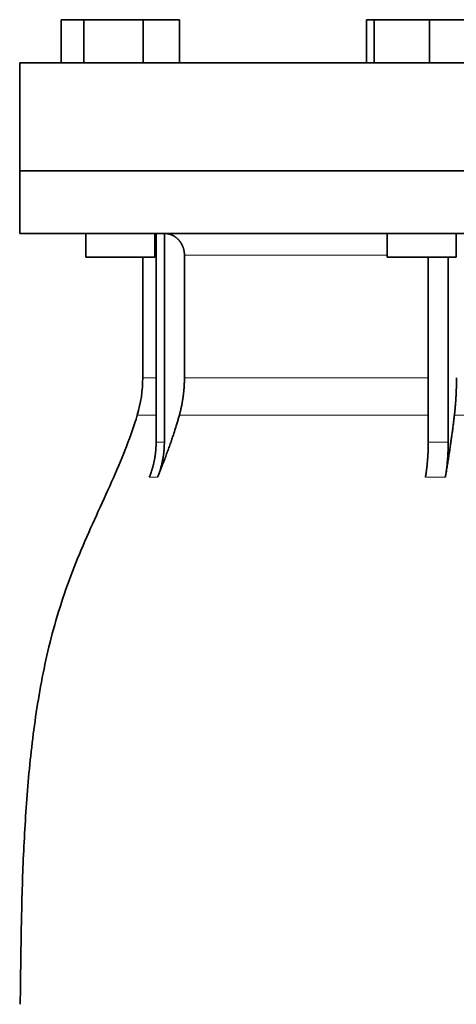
# Model space of a CAD drawing. Header units: millimetres. Extents: x 427 to 1319, y -2013 to 1724.
# Tile 28 of 30: x 943 to 1044, y 988 to 1215. Entities that reach past the tile are written whole.
import ezdxf

# ---------------------------------------------------------------- set-up
doc = ezdxf.new("R2010")
doc.units = ezdxf.units.MM
doc.layers.add('VSI344-454_FLANG', color=7, linetype='Continuous')
doc.layers.add('VSI344-454_TESTA', color=7, linetype='Continuous')

# ---------------------------------------------------------------- blocks, each defined once
blk = doc.blocks.new('SE3')
at = {"layer": 'VSI344-454_FLANG', "color": 7, "linetype": 'Continuous', "lineweight": 35}
for p, q in [((952.67, 1215.48), (952.67, 1205.48)), ((952.67, 1215.48), (957.97, 1215.48)), ((957.97, 1215.48), (957.97, 1205.48)), ((957.97, 1215.48), (971.71, 1215.48)), ((971.71, 1215.48), (971.71, 1205.48)), ((971.71, 1215.48), (980.14, 1215.48)), ((980.14, 1215.48), (980.14, 1205.48)), ((1023.42, 1215.48), (1023.42, 1205.48)), ((1023.42, 1215.48), (1025.23, 1215.48)), ((1025.23, 1215.48), (1025.23, 1205.48)), ((1025.23, 1215.48), (1038.03, 1215.48)), ((1038.03, 1215.48), (1038.03, 1205.48)), ((1038.03, 1215.48), (1049.02, 1215.48)), ((943.09, 1205.48), (1225.03, 1205.48)), ((943.09, 1205.48), (943.09, 1180.48)), ((1225.03, 1180.48), (943.09, 1180.48))]:
    blk.add_line(p, q, dxfattribs=at)
at = {"layer": 'VSI344-454_TESTA', "color": 7, "linetype": 'Continuous', "lineweight": 35}
for p, q in [((943.09, 1180.48), (1225.03, 1180.48)), ((943.09, 1180.48), (943.09, 1165.98)), ((1225.03, 1165.98), (943.09, 1165.98)), ((958.41, 1165.98), (958.41, 1160.48)), ((974.41, 1160.48), (974.41, 1165.98)), ((974.69, 1165.98), (974.69, 1117.63)), ((976.61, 1165.98), (976.6, 1117.63)), ((1028.22, 1165.98), (1028.22, 1160.48)), ((1044.22, 1160.48), (1044.22, 1165.98)), ((974.41, 1160.48), (958.41, 1160.48)), ((971.59, 1160.48), (971.59, 1132.55)), ((981.25, 1160.98), (981.25, 1132.55)), ((1028.22, 1160.48), (1044.22, 1160.48)), ((1037.74, 1160.48), (1037.74, 1117.63)), ((1042.36, 1160.48), (1042.36, 1117.63))]:
    blk.add_line(p, q, dxfattribs=at)
at = {"layer": 'VSI344-454_TESTA', "color": 4, "linetype": 'Continuous', "lineweight": 9}
for p, q in [((974.55, 1160.98), (974.41, 1160.98)), ((1028.22, 1160.98), (981.25, 1160.98)), ((974.55, 1132.55), (971.59, 1132.55)), ((981.25, 1132.55), (1037.73, 1132.55)), ((970.32, 1123.94), (974.56, 1123.94)), ((980.08, 1123.94), (1037.73, 1123.94)), ((1043.8, 1123.94), (1063.77, 1123.94)), ((974.69, 1117.63), (976.6, 1117.63)), ((973.12, 1109.57), (975.04, 1109.57)), ((1037.09, 1109.57), (1041.71, 1109.57))]:
    blk.add_line(p, q, dxfattribs=at)
at = {"layer": 'VSI344-454_TESTA', "color": 7, "linetype": 'Continuous', "lineweight": 35}
blk.add_arc((941.59, 1132.55), 30, 343.3164, 0, dxfattribs=at)
for points, degree, knots in [([(981.25, 1160.98), (981.25, 1161.95), (980.91, 1162.85), (980.75, 1163.29), (980.5, 1163.7), (980.27, 1164.09), (979.97, 1164.43), (979.36, 1165.13), (978.55, 1165.53), (978.12, 1165.74), (977.65, 1165.86), (977.14, 1165.98), (976.61, 1165.98)], 2, [0, 0, 0, 0.25, 0.25, 0.375, 0.375, 0.5, 0.5, 0.75, 0.75, 0.875, 0.875, 1, 1, 1]), ([(980.08, 1123.94), (980.66, 1126.03), (980.95, 1128.2), (981.25, 1130.36), (981.25, 1132.55)], 2, [0, 0, 0, 0.5, 0.5, 1, 1, 1]), ([(1043.8, 1123.94), (1044.04, 1126.03), (1044.16, 1128.2), (1044.28, 1130.36), (1044.28, 1132.55)], 2, [0, 0, 0, 0.5, 0.5, 1, 1, 1]), ([(970.32, 1123.94), (968.86, 1119.07), (964.91, 1109.22), (957.64, 1094.07), (951.46, 1077.71), (947.71, 1061.19), (945.49, 1045.04), (944.24, 1029.07), (943.58, 1013.19), (943.37, 999.42), (943.23, 990.87), (943.23, 987.52)], 3, [0, 0, 0, 0, 0.117079, 0.240569, 0.360617, 0.476421, 0.590288, 0.703407, 0.816259, 0.929029, 1, 1, 1, 1]), ([(980.08, 1123.94), (980, 1123.64), (979.83, 1123.04), (979.56, 1122.12), (979.26, 1121.16), (978.95, 1120.16), (978.61, 1119.13), (978.25, 1118.07), (977.87, 1116.97), (977.46, 1115.83), (977.02, 1114.65), (976.56, 1113.43), (976.08, 1112.18), (975.57, 1110.89), (975.22, 1110.02), (975.04, 1109.57)], 3, [0, 0, 0, 0, 0.060224, 0.123108, 0.18868, 0.256969, 0.328008, 0.401832, 0.478479, 0.557988, 0.640402, 0.725764, 0.814119, 0.905515, 1, 1, 1, 1]), ([(1043.8, 1123.94), (1043.76, 1123.64), (1043.69, 1123.04), (1043.58, 1122.12), (1043.46, 1121.16), (1043.33, 1120.16), (1043.19, 1119.13), (1043.04, 1118.07), (1042.88, 1116.97), (1042.71, 1115.83), (1042.53, 1114.65), (1042.34, 1113.43), (1042.14, 1112.18), (1041.93, 1110.89), (1041.78, 1110.02), (1041.71, 1109.57)], 3, [0, 0, 0, 0, 0.060219, 0.1231, 0.188668, 0.256955, 0.327993, 0.401816, 0.478463, 0.557973, 0.640388, 0.725752, 0.814111, 0.90551, 1, 1, 1, 1]), ([(973.12, 1109.57), (973.9, 1111.48), (974.29, 1113.52), (974.69, 1115.55), (974.69, 1117.63)], 2, [0, 0, 0, 0.500137, 0.500137, 1, 1, 1]), ([(976.6, 1117.63), (976.6, 1115.55), (976.21, 1113.52), (975.81, 1111.48), (975.04, 1109.57)], 2, [0, 0, 0, 0.499854, 0.499854, 1, 1, 1]), ([(1037.09, 1109.57), (1037.41, 1111.48), (1037.57, 1113.52), (1037.74, 1115.55), (1037.74, 1117.63)], 2, [0, 0, 0, 0.500132, 0.500132, 1, 1, 1]), ([(1042.36, 1117.63), (1042.36, 1115.55), (1042.19, 1113.52), (1042.03, 1111.48), (1041.71, 1109.57)], 2, [0, 0, 0, 0.499868, 0.499868, 1, 1, 1])]:
    blk.add_open_spline(points, degree=degree, knots=knots, dxfattribs=at)
at = {"layer": 'VSI344-454_TESTA', "color": 4, "linetype": 'Continuous', "lineweight": 9}
blk.add_open_spline([(1037.74, 1117.63), (1037.74, 1117.63), (1037.74, 1117.63), (1037.74, 1117.63), (1038.51, 1117.67), (1040.06, 1117.7), (1041.59, 1117.67), (1042.36, 1117.63), (1042.36, 1117.63), (1042.36, 1117.63), (1042.36, 1117.63)], degree=3, knots=[0, 0, 0, 0, 0.000018, 0.000018, 0.000018, 0.5, 0.999982, 0.999982, 0.999982, 1, 1, 1, 1], dxfattribs=at)

msp = doc.modelspace()

# ---------------------------------------------------------------- block references
msp.add_blockref('SE3', (0, 0))

doc.saveas('drawing.dxf')
